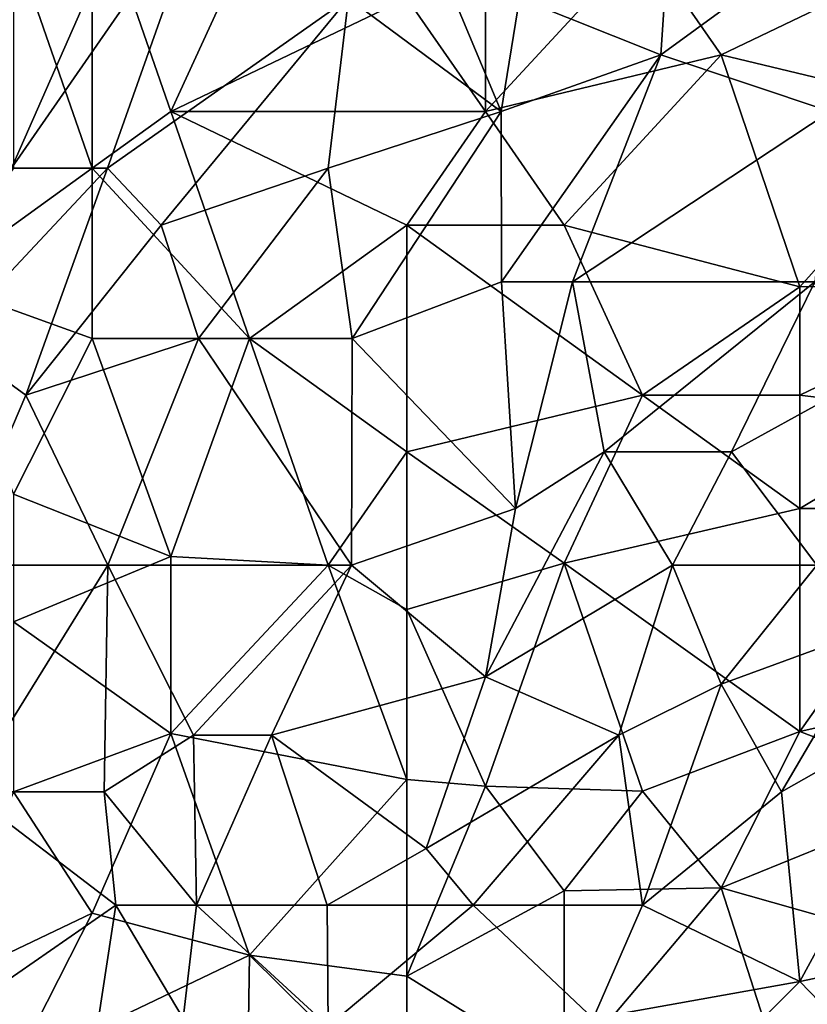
# Model space of a CAD drawing. Extents: x -0.3 to 0.3, y -0.266 to 0.266.
# Tile 98 of 256: x -0.285 to -0.268, y 0.145 to 0.166. Entities that reach past the tile are written whole.
import ezdxf

# ---------------------------------------------------------------- set-up
doc = ezdxf.new("R2010")
doc.units = 0

msp = doc.modelspace()

# ---------------------------------------------------------------- linework, layer by layer
for points in [[(-0.284701, 0.162476, 0.964979), (-0.285902, 0.166059, 0.971224), (-0.281023, 0.170836, 0.957173)], [(-0.280566, 0.168447, 0.954051), (-0.284701, 0.162476, 0.964979), (-0.281023, 0.170836, 0.957173)], [(-0.274723, 0.169641, 1.183083), (-0.276378, 0.166059, 1.180335), (-0.274723, 0.16367, 1.17873)], [(-0.271412, 0.167253, 1.181727), (-0.274723, 0.169641, 1.183083), (-0.274723, 0.16367, 1.17873)], [(-0.282674, 0.162476, 0.958735), (-0.284701, 0.162476, 0.964979), (-0.280566, 0.168447, 0.954051)], [(-0.284654, 0.167253, 1.178416), (-0.282999, 0.162476, 1.17564), (-0.282999, 0.168447, 1.180044)], [(-0.279688, 0.167284, 1.180428), (-0.282999, 0.168447, 1.180044), (-0.281343, 0.16367, 1.177228)], [(-0.282999, 0.162476, 1.17564), (-0.281343, 0.16367, 1.177228), (-0.282999, 0.168447, 1.180044)], [(-0.277606, 0.166059, 0.944684), (-0.282674, 0.162476, 0.958735), (-0.280566, 0.168447, 0.954051)], [(-0.274001, 0.166059, 0.935316), (-0.270787, 0.168447, 0.92751), (-0.271029, 0.164864, 0.929071)], [(-0.26612, 0.168447, 0.918143), (-0.271029, 0.164864, 0.929071), (-0.270787, 0.168447, 0.92751)], [(-0.267462, 0.16367, 0.922827), (-0.271029, 0.164864, 0.929071), (-0.26612, 0.168447, 0.918143)], [(-0.284654, 0.167253, 1.178416), (-0.284654, 0.162476, 1.174819), (-0.282999, 0.162476, 1.17564)], [(-0.279688, 0.167284, 1.180428), (-0.281343, 0.16367, 1.177228), (-0.276378, 0.166059, 1.180335)], [(-0.274392, 0.16367, 0.936878), (-0.277606, 0.166059, 0.944684), (-0.275887, 0.167253, 0.94)], [(-0.274001, 0.166059, 0.935316), (-0.274392, 0.16367, 0.936878), (-0.275887, 0.167253, 0.94)], [(-0.271412, 0.167253, 1.181727), (-0.274723, 0.16367, 1.17873), (-0.269757, 0.164864, 1.179922)], [(-0.269757, 0.164864, 1.179922), (-0.264791, 0.167253, 1.181426), (-0.271412, 0.167253, 1.181727)], [(-0.264791, 0.167253, 1.181426), (-0.269757, 0.164864, 1.179922), (-0.264791, 0.16367, 1.178588)], [(-0.28155, 0.161281, 0.955612), (-0.282674, 0.162476, 0.958735), (-0.277606, 0.166059, 0.944684)], [(-0.278034, 0.162476, 0.946245), (-0.28155, 0.161281, 0.955612), (-0.277606, 0.166059, 0.944684)], [(-0.281343, 0.16367, 1.177228), (-0.274723, 0.16367, 1.17873), (-0.276378, 0.166059, 1.180335)], [(-0.274392, 0.16367, 0.936878), (-0.278034, 0.162476, 0.946245), (-0.277606, 0.166059, 0.944684)], [(-0.274001, 0.166059, 0.935316), (-0.271029, 0.164864, 0.929071), (-0.274392, 0.16367, 0.936878)], [(-0.269757, 0.164864, 1.179922), (-0.274723, 0.16367, 1.17873), (-0.273067, 0.161281, 1.176912)], [(-0.271029, 0.164864, 0.929071), (-0.274383, 0.160087, 0.938439), (-0.274392, 0.16367, 0.936878)], [(-0.274383, 0.160087, 0.938439), (-0.271029, 0.164864, 0.929071), (-0.272891, 0.160087, 0.935316)], [(-0.273067, 0.161281, 1.176912), (-0.268102, 0.159981, 1.175744), (-0.269757, 0.164864, 1.179922)], [(-0.267462, 0.16367, 0.922827), (-0.272891, 0.160087, 0.935316), (-0.271029, 0.164864, 0.929071)], [(-0.269757, 0.164864, 1.179922), (-0.268102, 0.159981, 1.175744), (-0.264791, 0.16367, 1.178588)], [(-0.281343, 0.16367, 1.177228), (-0.282999, 0.162476, 1.17564), (-0.279688, 0.158893, 1.173577)], [(-0.281343, 0.16367, 1.177228), (-0.276378, 0.161281, 1.176526), (-0.274723, 0.16367, 1.17873)], [(-0.276378, 0.161281, 1.176526), (-0.281343, 0.16367, 1.177228), (-0.279688, 0.158893, 1.173577)], [(-0.274392, 0.16367, 0.936878), (-0.277523, 0.158893, 0.946245), (-0.278034, 0.162476, 0.946245)], [(-0.274392, 0.16367, 0.936878), (-0.274383, 0.160087, 0.938439), (-0.277523, 0.158893, 0.946245)], [(-0.276378, 0.161281, 1.176526), (-0.273067, 0.161281, 1.176912), (-0.274723, 0.16367, 1.17873)], [(-0.267462, 0.16367, 0.922827), (-0.267789, 0.160087, 0.925949), (-0.272891, 0.160087, 0.935316)], [(-0.268102, 0.159981, 1.175744), (-0.263136, 0.160087, 1.175163), (-0.264791, 0.16367, 1.178588)], [(-0.284654, 0.162476, 1.174819), (-0.286309, 0.160087, 1.171704), (-0.282999, 0.162476, 1.17564)], [(-0.286309, 0.160087, 1.171704), (-0.282999, 0.158893, 1.172353), (-0.282999, 0.162476, 1.17564)], [(-0.286035, 0.158893, 0.968102), (-0.284701, 0.162476, 0.964979), (-0.282674, 0.162476, 0.958735)], [(-0.284397, 0.157699, 0.963418), (-0.286035, 0.158893, 0.968102), (-0.282674, 0.162476, 0.958735)], [(-0.282674, 0.162476, 0.958735), (-0.28155, 0.161281, 0.955612), (-0.284397, 0.157699, 0.963418)], [(-0.282999, 0.162476, 1.17564), (-0.282999, 0.158893, 1.172353), (-0.279688, 0.158893, 1.173577)], [(-0.278034, 0.162476, 0.946245), (-0.280762, 0.158893, 0.954051), (-0.28155, 0.161281, 0.955612)], [(-0.277523, 0.158893, 0.946245), (-0.280762, 0.158893, 0.954051), (-0.278034, 0.162476, 0.946245)], [(-0.280762, 0.158893, 0.954051), (-0.284397, 0.157699, 0.963418), (-0.28155, 0.161281, 0.955612)], [(-0.279688, 0.158893, 1.173577), (-0.276378, 0.156504, 1.171843), (-0.276378, 0.161281, 1.176526)], [(-0.271412, 0.157699, 1.173609), (-0.273067, 0.161281, 1.176912), (-0.276378, 0.161281, 1.176526)], [(-0.271412, 0.157699, 1.173609), (-0.276378, 0.161281, 1.176526), (-0.276378, 0.156504, 1.171843)], [(-0.273067, 0.161281, 1.176912), (-0.271412, 0.157699, 1.173609), (-0.268102, 0.159981, 1.175744)], [(-0.286309, 0.160087, 1.171704), (-0.284654, 0.155609, 1.167938), (-0.282999, 0.158893, 1.172353)], [(-0.274383, 0.160087, 0.938439), (-0.274089, 0.15531, 0.941561), (-0.277523, 0.158893, 0.946245)], [(-0.272891, 0.160087, 0.935316), (-0.274089, 0.15531, 0.941561), (-0.274383, 0.160087, 0.938439)], [(-0.272891, 0.160087, 0.935316), (-0.272219, 0.156504, 0.936878), (-0.274089, 0.15531, 0.941561)], [(-0.267789, 0.160087, 0.925949), (-0.272219, 0.156504, 0.936878), (-0.272891, 0.160087, 0.935316)], [(-0.267789, 0.160087, 0.925949), (-0.269544, 0.156504, 0.932194), (-0.272219, 0.156504, 0.936878)], [(-0.268102, 0.157699, 1.173494), (-0.268102, 0.159981, 1.175744), (-0.271412, 0.157699, 1.173609)], [(-0.267789, 0.160087, 0.925949), (-0.267373, 0.157699, 0.92751), (-0.269544, 0.156504, 0.932194)], [(-0.268102, 0.157699, 1.173494), (-0.263136, 0.160087, 1.175163), (-0.268102, 0.159981, 1.175744)], [(-0.268102, 0.157699, 1.173494), (-0.264791, 0.157291, 1.172621), (-0.263136, 0.160087, 1.175163)], [(-0.284397, 0.157699, 0.963418), (-0.285923, 0.154116, 0.968102), (-0.286035, 0.158893, 0.968102)], [(-0.284654, 0.155609, 1.167938), (-0.281343, 0.154297, 1.167938), (-0.282999, 0.158893, 1.172353)], [(-0.280762, 0.158893, 0.954051), (-0.282668, 0.154116, 0.960296), (-0.284397, 0.157699, 0.963418)], [(-0.279688, 0.158893, 1.173577), (-0.282999, 0.158893, 1.172353), (-0.281343, 0.154297, 1.167938)], [(-0.277539, 0.154116, 0.949367), (-0.282668, 0.154116, 0.960296), (-0.280762, 0.158893, 0.954051)], [(-0.281343, 0.154297, 1.167938), (-0.278033, 0.154116, 1.168729), (-0.279688, 0.158893, 1.173577)], [(-0.277523, 0.158893, 0.946245), (-0.277539, 0.154116, 0.949367), (-0.280762, 0.158893, 0.954051)], [(-0.276378, 0.156504, 1.171843), (-0.279688, 0.158893, 1.173577), (-0.278033, 0.154116, 1.168729)], [(-0.274089, 0.15531, 0.941561), (-0.277539, 0.154116, 0.949367), (-0.277523, 0.158893, 0.946245)], [(-0.282668, 0.154116, 0.960296), (-0.285923, 0.154116, 0.968102), (-0.284397, 0.157699, 0.963418)], [(-0.276378, 0.156504, 1.171843), (-0.273067, 0.154156, 1.169499), (-0.271412, 0.157699, 1.173609)], [(-0.273067, 0.154156, 1.169499), (-0.268102, 0.15531, 1.170834), (-0.271412, 0.157699, 1.173609)], [(-0.271412, 0.157699, 1.173609), (-0.268102, 0.15531, 1.170834), (-0.268102, 0.157699, 1.173494)], [(-0.269544, 0.156504, 0.932194), (-0.267373, 0.157699, 0.92751), (-0.267746, 0.154116, 0.932194)], [(-0.268102, 0.157699, 1.173494), (-0.268102, 0.15531, 1.170834), (-0.264791, 0.157291, 1.172621)], [(-0.268102, 0.15531, 1.170834), (-0.264791, 0.15531, 1.170354), (-0.264791, 0.157291, 1.172621)], [(-0.278033, 0.154116, 1.168729), (-0.276378, 0.153182, 1.167938), (-0.276378, 0.156504, 1.171843)], [(-0.276378, 0.156504, 1.171843), (-0.276378, 0.153182, 1.167938), (-0.273067, 0.154156, 1.169499)], [(-0.274089, 0.15531, 0.941561), (-0.272219, 0.156504, 0.936878), (-0.274723, 0.151762, 0.946245)], [(-0.272219, 0.156504, 0.936878), (-0.270786, 0.154116, 0.936878), (-0.274723, 0.151762, 0.946245)], [(-0.272219, 0.156504, 0.936878), (-0.269544, 0.156504, 0.932194), (-0.270786, 0.154116, 0.936878)], [(-0.269544, 0.156504, 0.932194), (-0.267746, 0.154116, 0.932194), (-0.270786, 0.154116, 0.936878)], [(-0.284654, 0.155609, 1.167938), (-0.284654, 0.152922, 1.164684), (-0.281343, 0.154297, 1.167938)], [(-0.274089, 0.15531, 0.941561), (-0.274723, 0.151762, 0.946245), (-0.277539, 0.154116, 0.949367)], [(-0.268102, 0.150607, 1.164815), (-0.268102, 0.15531, 1.170834), (-0.273067, 0.154156, 1.169499)], [(-0.268102, 0.15531, 1.170834), (-0.268102, 0.150607, 1.164815), (-0.264791, 0.15531, 1.170354)], [(-0.268102, 0.150607, 1.164815), (-0.263136, 0.151727, 1.16536), (-0.264791, 0.15531, 1.170354)], [(-0.281343, 0.154297, 1.167938), (-0.284654, 0.152922, 1.164684), (-0.281343, 0.150569, 1.163254)], [(-0.278033, 0.154116, 1.168729), (-0.281343, 0.154297, 1.167938), (-0.281343, 0.150569, 1.163254)], [(-0.274723, 0.149457, 1.163254), (-0.273067, 0.154156, 1.169499), (-0.276378, 0.153182, 1.167938)], [(-0.271412, 0.149352, 1.163254), (-0.273067, 0.154156, 1.169499), (-0.274723, 0.149457, 1.163254)], [(-0.273067, 0.154156, 1.169499), (-0.271412, 0.149352, 1.163254), (-0.268102, 0.150607, 1.164815)], [(-0.285923, 0.154116, 0.968102), (-0.282668, 0.154116, 0.960296), (-0.285634, 0.149339, 0.969663)], [(-0.282748, 0.149339, 0.963418), (-0.285634, 0.149339, 0.969663), (-0.282668, 0.154116, 0.960296)], [(-0.282748, 0.149339, 0.963418), (-0.282668, 0.154116, 0.960296), (-0.280865, 0.150533, 0.958735)], [(-0.277539, 0.154116, 0.949367), (-0.280865, 0.150533, 0.958735), (-0.282668, 0.154116, 0.960296)], [(-0.278033, 0.154116, 1.168729), (-0.281343, 0.150569, 1.163254), (-0.276378, 0.1496, 1.163254)], [(-0.277539, 0.154116, 0.949367), (-0.279225, 0.150533, 0.955612), (-0.280865, 0.150533, 0.958735)], [(-0.277539, 0.154116, 0.949367), (-0.274723, 0.151762, 0.946245), (-0.279225, 0.150533, 0.955612)], [(-0.276378, 0.153182, 1.167938), (-0.278033, 0.154116, 1.168729), (-0.276378, 0.1496, 1.163254)], [(-0.270786, 0.154116, 0.936878), (-0.271914, 0.150533, 0.943122), (-0.274723, 0.151762, 0.946245)], [(-0.270786, 0.154116, 0.936878), (-0.269757, 0.15161, 0.938439), (-0.271914, 0.150533, 0.943122)], [(-0.267746, 0.154116, 0.932194), (-0.269757, 0.15161, 0.938439), (-0.270786, 0.154116, 0.936878)], [(-0.267746, 0.154116, 0.932194), (-0.266446, 0.152826, 0.932194), (-0.269757, 0.15161, 0.938439)], [(-0.276378, 0.1496, 1.163254), (-0.274723, 0.149457, 1.163254), (-0.276378, 0.153182, 1.167938)], [(-0.284654, 0.149339, 1.159855), (-0.281343, 0.150569, 1.163254), (-0.284654, 0.152922, 1.164684)], [(-0.266446, 0.152826, 0.932194), (-0.268485, 0.149339, 0.94), (-0.269757, 0.15161, 0.938439)], [(-0.266446, 0.152826, 0.932194), (-0.264791, 0.151442, 0.932194), (-0.268485, 0.149339, 0.94)], [(-0.274723, 0.151762, 0.946245), (-0.275972, 0.148145, 0.95249), (-0.279225, 0.150533, 0.955612)], [(-0.271914, 0.150533, 0.943122), (-0.275972, 0.148145, 0.95249), (-0.274723, 0.151762, 0.946245)], [(-0.268102, 0.150607, 1.164815), (-0.264791, 0.149339, 1.162419), (-0.263136, 0.151727, 1.16536)], [(-0.269757, 0.15161, 0.938439), (-0.271412, 0.14695, 0.947486), (-0.271914, 0.150533, 0.943122)], [(-0.269757, 0.15161, 0.938439), (-0.268485, 0.149339, 0.94), (-0.271412, 0.14695, 0.947486)], [(-0.264791, 0.151442, 0.932194), (-0.268102, 0.145345, 0.946245), (-0.268485, 0.149339, 0.94)], [(-0.264791, 0.151442, 0.932194), (-0.264791, 0.146041, 0.941561), (-0.268102, 0.145345, 0.946245)], [(-0.284654, 0.149339, 1.159855), (-0.282999, 0.146781, 1.157009), (-0.281343, 0.150569, 1.163254)], [(-0.282999, 0.146781, 1.157009), (-0.279688, 0.145895, 1.157009), (-0.281343, 0.150569, 1.163254)], [(-0.280804, 0.14695, 0.961857), (-0.282748, 0.149339, 0.963418), (-0.280865, 0.150533, 0.958735)], [(-0.281343, 0.150569, 1.163254), (-0.279688, 0.145895, 1.157009), (-0.276378, 0.1496, 1.163254)], [(-0.279225, 0.150533, 0.955612), (-0.280804, 0.14695, 0.961857), (-0.280865, 0.150533, 0.958735)], [(-0.279225, 0.150533, 0.955612), (-0.27805, 0.14695, 0.957173), (-0.280804, 0.14695, 0.961857)], [(-0.279225, 0.150533, 0.955612), (-0.275972, 0.148145, 0.95249), (-0.27805, 0.14695, 0.957173)], [(-0.271914, 0.150533, 0.943122), (-0.274978, 0.14695, 0.95249), (-0.275972, 0.148145, 0.95249)], [(-0.271914, 0.150533, 0.943122), (-0.271412, 0.14695, 0.947486), (-0.274978, 0.14695, 0.95249)], [(-0.268102, 0.150607, 1.164815), (-0.271412, 0.149352, 1.163254), (-0.269757, 0.147314, 1.160132)], [(-0.264791, 0.149339, 1.162419), (-0.268102, 0.150607, 1.164815), (-0.269757, 0.147314, 1.160132)], [(-0.279688, 0.145895, 1.157009), (-0.276378, 0.145458, 1.157009), (-0.276378, 0.1496, 1.163254)], [(-0.276378, 0.1496, 1.163254), (-0.276378, 0.145458, 1.157009), (-0.274723, 0.149457, 1.163254)], [(-0.276378, 0.145458, 1.157009), (-0.273067, 0.14725, 1.160132), (-0.274723, 0.149457, 1.163254)], [(-0.274723, 0.149457, 1.163254), (-0.273067, 0.14725, 1.160132), (-0.271412, 0.149352, 1.163254)], [(-0.285634, 0.149339, 0.969663), (-0.282501, 0.14695, 0.964979), (-0.287663, 0.143367, 0.97903)], [(-0.286309, 0.145205, 1.152326), (-0.282999, 0.146781, 1.157009), (-0.284654, 0.149339, 1.159855)], [(-0.282748, 0.149339, 0.963418), (-0.282501, 0.14695, 0.964979), (-0.285634, 0.149339, 0.969663)], [(-0.282748, 0.149339, 0.963418), (-0.280804, 0.14695, 0.961857), (-0.282501, 0.14695, 0.964979)], [(-0.273067, 0.14725, 1.160132), (-0.269757, 0.147314, 1.160132), (-0.271412, 0.149352, 1.163254)], [(-0.271412, 0.14695, 0.947486), (-0.268485, 0.149339, 0.94), (-0.268102, 0.145345, 0.946245)], [(-0.264791, 0.149339, 1.162419), (-0.269757, 0.147314, 1.160132), (-0.264791, 0.145906, 1.157009)], [(-0.275972, 0.148145, 0.95249), (-0.274978, 0.14695, 0.95249), (-0.27805, 0.14695, 0.957173)], [(-0.269757, 0.147314, 1.160132), (-0.273067, 0.14725, 1.160132), (-0.273067, 0.143397, 1.153887)], [(-0.268102, 0.142173, 1.151281), (-0.269757, 0.147314, 1.160132), (-0.273067, 0.143397, 1.153887)], [(-0.269757, 0.147314, 1.160132), (-0.268102, 0.142173, 1.151281), (-0.264791, 0.145906, 1.157009)], [(-0.273067, 0.14725, 1.160132), (-0.276378, 0.145458, 1.157009), (-0.273067, 0.143397, 1.153887)], [(-0.282501, 0.14695, 0.964979), (-0.282866, 0.144562, 0.968102), (-0.287663, 0.143367, 0.97903)], [(-0.282501, 0.14695, 0.964979), (-0.281087, 0.144562, 0.964979), (-0.282866, 0.144562, 0.968102)], [(-0.280804, 0.14695, 0.961857), (-0.281087, 0.144562, 0.964979), (-0.282501, 0.14695, 0.964979)], [(-0.280804, 0.14695, 0.961857), (-0.278033, 0.144404, 0.960296), (-0.281087, 0.144562, 0.964979)], [(-0.27805, 0.14695, 0.957173), (-0.278033, 0.144404, 0.960296), (-0.280804, 0.14695, 0.961857)], [(-0.27805, 0.14695, 0.957173), (-0.274978, 0.14695, 0.95249), (-0.278033, 0.144404, 0.960296)], [(-0.278033, 0.144404, 0.960296), (-0.274978, 0.14695, 0.95249), (-0.27245, 0.144562, 0.95249)], [(-0.274978, 0.14695, 0.95249), (-0.271412, 0.14695, 0.947486), (-0.27245, 0.144562, 0.95249)], [(-0.271412, 0.14695, 0.947486), (-0.268102, 0.145345, 0.946245), (-0.27245, 0.144562, 0.95249)], [(-0.284654, 0.14352, 1.150764), (-0.282999, 0.146781, 1.157009), (-0.286309, 0.145205, 1.152326)], [(-0.284654, 0.14352, 1.150764), (-0.279688, 0.145895, 1.157009), (-0.282999, 0.146781, 1.157009)], [(-0.279688, 0.145895, 1.157009), (-0.284654, 0.14352, 1.150764), (-0.279746, 0.142173, 1.150764)], [(-0.276378, 0.142616, 1.152326), (-0.279688, 0.145895, 1.157009), (-0.279746, 0.142173, 1.150764)], [(-0.276378, 0.145458, 1.157009), (-0.279688, 0.145895, 1.157009), (-0.276378, 0.142616, 1.152326)], [(-0.264791, 0.146041, 0.941561), (-0.266446, 0.143632, 0.947806), (-0.268102, 0.145345, 0.946245)], [(-0.268102, 0.142173, 1.151281), (-0.264791, 0.143367, 1.152646), (-0.264791, 0.145906, 1.157009)], [(-0.276378, 0.145458, 1.157009), (-0.276378, 0.142616, 1.152326), (-0.273067, 0.143397, 1.153887)], [(-0.268102, 0.145345, 0.946245), (-0.271412, 0.142016, 0.955612), (-0.27245, 0.144562, 0.95249)], [(-0.268102, 0.145345, 0.946245), (-0.266446, 0.143632, 0.947806), (-0.271412, 0.142016, 0.955612)]]:
    msp.add_3dface(points)

doc.saveas('drawing.dxf')
